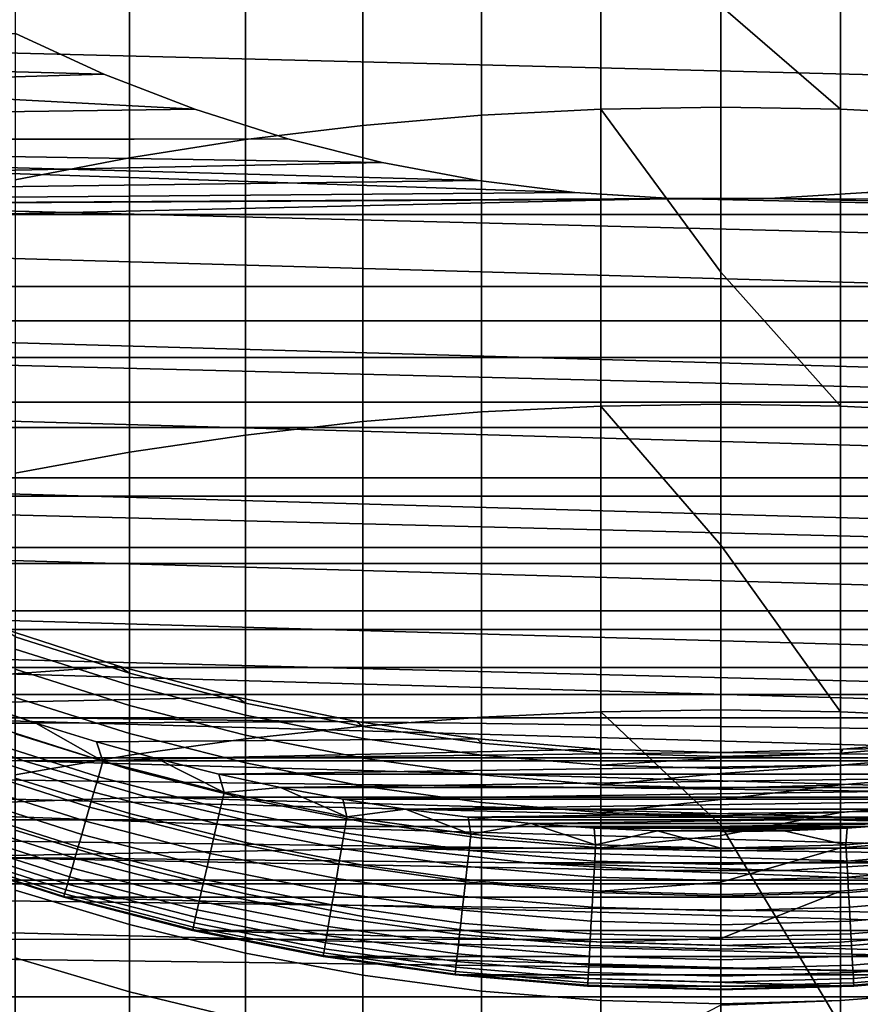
# Model space of a CAD drawing. Header units: metres. Extents: x -22 to 95, y -240 to 22.
# Tile 52 of 180: x -4.43 to 0.88, y -15.09 to -8.86. Entities that reach past the tile are written whole.
import ezdxf

# ---------------------------------------------------------------- set-up
doc = ezdxf.new("R2010")
doc.units = ezdxf.units.M
doc.layers.add('solid_10_151_013_XXX', color=7, linetype='CONTINUOUS')

msp = doc.modelspace()

# ---------------------------------------------------------------- linework, layer by layer
at = {"layer": 'solid_10_151_013_XXX'}
for points in [[(0.756951, -7.608793, 287.162903), (0, -7.595214, 287.17923), (0, -8.778342, 288.13736), (0.756951, -9.430664, 288.617554)], [(19.751564, -9.68892), (-20.217182, -8.675555), (-20.630594, -7.640606), (20.217182, -8.675555)], [(-2.261334, -9.533764, 288.483002), (-1.51152, -9.469378, 288.567017), (-1.51152, -7.649489, 287.113983), (-2.261334, -7.717173, 287.032593)], [(-1.51152, -9.469378, 288.567017), (-0.756951, -9.430664, 288.617554), (-0.756951, -7.608793, 287.162903), (-1.51152, -7.649489, 287.113983)], [(-0.756951, -9.430664, 288.617554), (0, -9.417747, 288.634399), (0, -8.778342, 288.13736), (-0.756951, -7.608793, 287.162903)], [(0.756951, -9.430664, 288.617554), (1.51152, -9.469378, 288.567017), (1.51152, -7.649489, 287.113983), (0.756951, -7.608793, 287.162903)], [(-3.004033, -9.623621, 288.365723), (-2.261334, -9.533764, 288.483002), (-2.261334, -7.717173, 287.032593), (-3.004033, -7.811633, 286.919006)], [(-3.737279, -9.738666, 288.215607), (-3.004033, -9.623621, 288.365723), (-3.004033, -7.811633, 286.919006), (-3.737279, -7.93257, 286.77356)], [(-4.458767, -9.878537, 288.033081), (-3.737279, -9.738666, 288.215607), (-3.737279, -7.93257, 286.77356), (-4.458767, -8.079606, 286.596771)], [(19.235554, -10.676782), (-19.751564, -9.68892), (-20.217182, -8.675555), (19.751564, -9.68892)], [(0.756951, -9.430664, 288.617554), (0, -8.778342, 288.13736), (0, -9.417747, 288.634399)], [(-4.457416, -8.951613, 135), (-18.337547, -9.164289, 135), (-18.095512, -9.633402, 135), (-3.897896, -9.209037, 135)], [(-11.031456, -9.020486, 136), (-4.457331, -8.951658, 136), (-3.897902, -9.209037, 136)], [(-3.897902, -9.209037, 136), (-4.457331, -8.951658, 136), (-4.457416, -8.951613, 135), (-3.897896, -9.209037, 135)], [(-11.031456, -9.020486, 136), (-3.897902, -9.209037, 136), (-3.323653, -9.431501, 136)], [(-10.498561, -9.635496, 136), (-11.031456, -9.020486, 136), (-3.323653, -9.431501, 136), (-2.736527, -9.618288, 136)], [(-3.323587, -9.431529, 135), (-3.897896, -9.209037, 135), (-18.095512, -9.633402, 135)], [(-3.323653, -9.431501, 136), (-3.897902, -9.209037, 136), (-3.897896, -9.209037, 135), (-3.323587, -9.431529, 135)], [(-2.736669, -9.618244, 135), (-3.323587, -9.431529, 135), (-18.095512, -9.633402, 135)], [(-2.736527, -9.618288, 136), (-3.323653, -9.431501, 136), (-3.323587, -9.431529, 135), (-2.736669, -9.618244, 135)], [(-1.51152, -11.345736, 289.946381), (-0.756951, -11.309068, 289.998383), (-0.756951, -9.430664, 288.617554), (-1.51152, -9.469378, 288.567017)], [(0, -10.461066, 289.415588), (0, -9.417747, 288.634399), (-0.756951, -9.430664, 288.617554)], [(-0.756951, -11.309068, 289.998383), (0, -11.296832, 290.015747), (0, -10.461066, 289.415588), (-0.756951, -9.430664, 288.617554)], [(0.756951, -9.430664, 288.617554), (0, -9.417747, 288.634399), (0, -10.461066, 289.415588), (0.756951, -11.309068, 289.998383)], [(0.756951, -11.309068, 289.998383), (1.51152, -11.345736, 289.946381), (1.51152, -9.469378, 288.567017), (0.756951, -9.430664, 288.617554)], [(-2.261334, -11.406722, 289.859863), (-1.51152, -11.345736, 289.946381), (-1.51152, -9.469378, 288.567017), (-2.261334, -9.533764, 288.483002)], [(-3.004033, -11.491834, 289.739105), (-2.261334, -11.406722, 289.859863), (-2.261334, -9.533764, 288.483002), (-3.004033, -9.623621, 288.365723)], [(-2.736669, -9.618244, 135), (-18.095512, -9.633402, 135), (-17.841446, -10.096171, 135), (-2.139368, -9.768475, 135)], [(-10.498561, -9.635496, 136), (-2.736527, -9.618288, 136), (-2.139528, -9.768437, 136)], [(-10.498561, -9.635496, 136), (-2.139528, -9.768437, 136), (-1.533905, -9.881657, 136)], [(-10.498561, -9.635496, 136), (-1.533905, -9.881657, 136), (-0.922595, -9.957351, 136)], [(-9.931424, -10.219055, 136), (-10.498561, -9.635496, 136), (-0.922595, -9.957351, 136), (-0.308113, -9.995252, 136)], [(-3.737279, -11.600803, 289.584503), (-3.004033, -11.491834, 289.739105), (-3.004033, -9.623621, 288.365723), (-3.737279, -9.738666, 288.215607)], [(-2.139528, -9.768437, 136), (-2.736527, -9.618288, 136), (-2.736669, -9.618244, 135), (-2.139368, -9.768475, 135)], [(0.922705, -9.957339, 135), (0.307959, -9.995257, 135), (17.841579, -10.095932, 135), (18.095642, -9.633159, 135)], [(18.670359, -11.636906), (-19.235554, -10.676782), (-19.751564, -9.68892), (19.235554, -10.676782)], [(-1.533947, -9.881649, 135), (-2.139368, -9.768475, 135), (-17.841446, -10.096171, 135)], [(-4.458767, -11.733288, 289.396545), (-3.737279, -11.600803, 289.584503), (-3.737279, -9.738666, 288.215607), (-4.458767, -9.878537, 288.033081)], [(-1.533905, -9.881657, 136), (-2.139528, -9.768437, 136), (-2.139368, -9.768475, 135), (-1.533947, -9.881649, 135)], [(-0.922705, -9.957339, 135), (-1.533947, -9.881649, 135), (-17.841446, -10.096171, 135)], [(-0.922595, -9.957351, 136), (-1.533905, -9.881657, 136), (-1.533947, -9.881649, 135), (-0.922705, -9.957339, 135)], [(-0.307959, -9.995257, 135), (-0.922705, -9.957339, 135), (-17.841446, -10.096171, 135)], [(-0.308113, -9.995252, 136), (-0.922595, -9.957351, 136), (-0.922705, -9.957339, 135), (-0.307959, -9.995257, 135)], [(0.922595, -9.957351, 136), (0.308113, -9.995252, 136), (0.307959, -9.995257, 135), (0.922705, -9.957339, 135)], [(9.931424, -10.219055, 136), (0.308113, -9.995252, 136), (0.922595, -9.957351, 136)], [(0.307959, -9.995257, 135), (-17.841446, -10.096171, 135), (17.841579, -10.095932, 135)], [(0.307959, -9.995257, 135), (-0.307959, -9.995257, 135), (-17.841446, -10.096171, 135)], [(9.331698, -10.769484, 136), (-9.931424, -10.219055, 136), (-0.308113, -9.995252, 136), (9.931424, -10.219055, 136)], [(0.308113, -9.995252, 136), (-0.308113, -9.995252, 136), (-0.307959, -9.995257, 135), (0.307959, -9.995257, 135)], [(9.931424, -10.219055, 136), (-0.308113, -9.995252, 136), (0.308113, -9.995252, 136)], [(-17.575558, -10.552238, 135), (17.575699, -10.552005, 135), (17.841579, -10.095932, 135), (-17.841446, -10.096171, 135)], [(-9.931424, -10.219055, 136), (9.331698, -10.769484, 136), (-9.331698, -10.769484, 136)], [(0.756951, -11.309068, 289.998383), (0, -10.461066, 289.415588), (0, -11.296832, 290.015747)], [(-17.298023, -11.001282, 135), (17.29817, -11.001054, 135), (17.575699, -10.552005, 135), (-17.575558, -10.552238, 135)], [(18.056828, -12.567835), (-18.670359, -11.636906), (-19.235554, -10.676782), (18.670359, -11.636906)], [(-9.331698, -10.769484, 136), (9.331698, -10.769484, 136), (8.701759, -11.284587, 136)], [(-9.331698, -10.769484, 136), (8.701759, -11.284587, 136), (-8.701759, -11.284587, 136)], [(-17.008991, -11.443085, 135), (17.009142, -11.442861, 135), (17.29817, -11.001054, 135), (-17.298023, -11.001282, 135)], [(-8.701759, -11.284587, 136), (8.701759, -11.284587, 136), (8.043358, -11.762934, 136)], [(-8.701759, -11.284587, 136), (8.043358, -11.762934, 136), (-8.043358, -11.762934, 136)], [(-1.51152, -13.275582, 291.249847), (-0.756951, -13.241016, 291.303284), (-0.756951, -11.309068, 289.998383), (-1.51152, -11.345736, 289.946381)], [(0, -12.188857, 290.632202), (0, -11.296832, 290.015747), (-0.756951, -11.309068, 289.998383)], [(-0.756951, -13.241016, 291.303284), (0, -13.229483, 291.321106), (0, -12.188857, 290.632202), (-0.756951, -11.309068, 289.998383)], [(0.756951, -11.309068, 289.998383), (0, -11.296832, 290.015747), (0, -12.188857, 290.632202), (0.756951, -13.241016, 291.303284)], [(0.756951, -13.241016, 291.303284), (1.51152, -13.275582, 291.249847), (1.51152, -11.345736, 289.946381), (0.756951, -11.309068, 289.998383)], [(-2.261334, -13.333072, 291.16095), (-1.51152, -13.275582, 291.249847), (-1.51152, -11.345736, 289.946381), (-2.261334, -11.406722, 289.859863)], [(-16.708727, -11.877218, 135), (16.708883, -11.876998, 135), (17.009142, -11.442861, 135), (-17.008991, -11.443085, 135)], [(-3.004033, -13.413302, 291.036896), (-2.261334, -13.333072, 291.16095), (-2.261334, -11.406722, 289.859863), (-3.004033, -11.491834, 289.739105)], [(-3.737279, -13.516024, 290.878082), (-3.004033, -13.413302, 291.036896), (-3.004033, -11.491834, 289.739105), (-3.737279, -11.600803, 289.584503)], [(17.396868, -13.466588), (-18.056828, -12.567835), (-18.670359, -11.636906), (18.056828, -12.567835)], [(-4.458767, -13.640911, 290.684998), (-3.737279, -13.516024, 290.878082), (-3.737279, -11.600803, 289.584503), (-4.458767, -11.733288, 289.396545)], [(-8.043358, -11.762934, 136), (8.043358, -11.762934, 136), (7.358618, -12.203005, 136)], [(-8.043358, -11.762934, 136), (7.358618, -12.203005, 136), (-7.358618, -12.203005, 136)], [(-16.397316, -12.303576, 135), (16.397478, -12.30336, 135), (16.708883, -11.876998, 135), (-16.708727, -11.877218, 135)], [(-7.358618, -12.203005, 136), (7.358618, -12.203005, 136), (6.650169, -12.603078, 136)], [(-7.358618, -12.203005, 136), (6.650169, -12.603078, 136), (-6.650169, -12.603078, 136)], [(0.756951, -13.241016, 291.303284), (0, -12.188857, 290.632202), (0, -13.229483, 291.321106)], [(-16.075113, -12.721658, 135), (16.075281, -12.721446, 135), (16.397478, -12.30336, 135), (-16.397316, -12.303576, 135)], [(16.692745, -14.330121), (-17.396868, -13.466588), (-18.056828, -12.567835), (17.396868, -13.466588)], [(-6.650169, -12.603078, 136), (6.650169, -12.603078, 136), (5.91964, -12.962264, 136)], [(-6.650169, -12.603078, 136), (5.91964, -12.962264, 136), (-5.91964, -12.962264, 136)], [(-15.742154, -13.131433, 135), (15.742327, -13.131226, 135), (16.075281, -12.721446, 135), (-16.075113, -12.721658, 135)], [(-4.536671, -12.714897, 137.199997), (-5.45177, -12.894888, 137.199997), (-5.081258, -13.045335, 137.199997), (-3.803413, -12.953148, 137.199997)], [(-3.80339, -12.953156, 242.199997), (-4.536667, -12.714899, 242.199997), (-4.536671, -12.714897, 137.199997), (-3.803413, -12.953148, 137.199997)], [(-3.737279, -12.997785, 243.475296), (-4.458767, -12.768008, 243.484451), (-4.536667, -12.714899, 242.199997), (-3.80339, -12.953156, 242.199997)], [(-3.737279, -13.074047, 244.749847), (-4.458767, -12.844818, 244.768158), (-4.458767, -12.768008, 243.484451), (-3.737279, -12.997785, 243.475296)], [(-3.737279, -13.201051, 246.02034), (-4.458767, -12.972734, 246.047775), (-4.458767, -12.844818, 244.768158), (-3.737279, -13.074047, 244.749847)], [(-5.91964, -12.962264, 136), (5.91964, -12.962264, 136), (5.169993, -13.27907, 136)], [(-5.91964, -12.962264, 136), (5.169993, -13.27907, 136), (-5.169993, -13.27907, 136)], [(-3.803413, -12.953148, 137.199997), (-5.081258, -13.045335, 137.199997), (-4.70643, -13.185198, 137.199997), (-3.057724, -13.149156, 137.199997)], [(-3.737279, -13.378594, 247.284775), (-4.458767, -13.151552, 247.321274), (-4.458767, -12.972734, 246.047775), (-3.737279, -13.201051, 246.02034)], [(-3.057706, -13.149161, 242.199997), (-3.80339, -12.953156, 242.199997), (-3.803413, -12.953148, 137.199997), (-3.057724, -13.149156, 137.199997)], [(-3.004033, -13.186777, 243.467773), (-3.737279, -12.997785, 243.475296), (-3.80339, -12.953156, 242.199997), (-3.057706, -13.149161, 242.199997)], [(-3.004033, -13.262589, 244.734787), (-3.737279, -13.074047, 244.749847), (-3.737279, -12.997785, 243.475296), (-3.004033, -13.186777, 243.467773)], [(-3.004033, -13.388844, 245.997787), (-3.737279, -13.201051, 246.02034), (-3.737279, -13.074047, 244.749847), (-3.004033, -13.262589, 244.734787)], [(-15.742154, -13.131433, 135), (15.399045, -13.532158, 135), (15.742327, -13.131226, 135)], [(-15.742154, -13.131433, 135), (-15.398867, -13.532361, 135), (15.399045, -13.532158, 135)], [(-3.057724, -13.149156, 137.199997), (-4.70643, -13.185198, 137.199997), (-4.327929, -13.31424, 137.199997), (-2.302048, -13.302276, 137.199997)], [(-4.658431, -13.313029, 137.194519), (-4.327929, -13.31424, 137.199997), (-4.70643, -13.185198, 137.199997)], [(-3.737279, -13.606395, 248.541122), (-4.458767, -13.380988, 248.586639), (-4.458767, -13.151552, 247.321274), (-3.737279, -13.378594, 247.284775)], [(-2.30205, -13.302277, 242.199997), (-3.057706, -13.149161, 242.199997), (-3.057724, -13.149156, 137.199997), (-2.302048, -13.302276, 137.199997)], [(-2.261334, -13.334393, 243.461884), (-3.004033, -13.186777, 243.467773), (-3.057706, -13.149161, 242.199997), (-2.30205, -13.302277, 242.199997)], [(-2.261334, -13.409853, 244.723022), (-3.004033, -13.262589, 244.734787), (-3.004033, -13.186777, 243.467773), (-2.261334, -13.334393, 243.461884)], [(-3.004033, -13.565338, 247.254745), (-3.737279, -13.378594, 247.284775), (-3.737279, -13.201051, 246.02034), (-3.004033, -13.388844, 245.997787)], [(-1.51152, -15.25585, 292.475342), (-0.756951, -15.223441, 292.530121), (-0.756951, -13.241016, 291.303284), (-1.51152, -13.275582, 291.249847)], [(0, -13.95946, 291.785645), (0, -13.229483, 291.321106), (-0.756951, -13.241016, 291.303284)], [(-0.756951, -15.223441, 292.530121), (0, -15.212627, 292.548401), (0, -13.95946, 291.785645), (-0.756951, -13.241016, 291.303284)], [(0.756951, -13.241016, 291.303284), (0, -13.229483, 291.321106), (0, -13.95946, 291.785645), (0.756951, -15.223441, 292.530121)], [(0.756951, -15.223441, 292.530121), (1.51152, -15.25585, 292.475342), (1.51152, -13.275582, 291.249847), (0.756951, -13.241016, 291.303284)], [(-5.169993, -13.27907, 135.199997), (-4.403647, -13.552499, 135.199997), (-6.50832, -13.514494, 135.199997)], [(-5.169993, -13.27907, 136), (-4.403647, -13.552499, 136), (-4.403647, -13.552499, 135.199997), (-5.169993, -13.27907, 135.199997)], [(-5.169993, -13.27907, 136), (5.169993, -13.27907, 136), (4.403647, -13.552499, 136)], [(-5.169993, -13.27907, 136), (4.403647, -13.552499, 136), (-4.403647, -13.552499, 136)], [(-3.904634, -13.553286, 137.194519), (-4.658431, -13.313029, 137.194519), (-4.69261, -13.410707, 137.178131), (-3.933283, -13.652727, 137.178131)], [(-3.904634, -13.553286, 137.194519), (-4.327929, -13.31424, 137.199997), (-4.658431, -13.313029, 137.194519)], [(-2.302048, -13.302276, 137.199997), (-4.327929, -13.31424, 137.199997), (-3.945728, -13.432466, 137.199997), (-1.538864, -13.412004, 137.199997)], [(-3.904634, -13.553286, 137.194519), (-3.945728, -13.432466, 137.199997), (-4.327929, -13.31424, 137.199997)], [(-2.261334, -13.535521, 245.980164), (-3.004033, -13.388844, 245.997787), (-3.004033, -13.262589, 244.734787), (-2.261334, -13.409853, 244.723022)], [(-1.538884, -13.412004, 242.199997), (-2.30205, -13.302277, 242.199997), (-2.302048, -13.302276, 137.199997), (-1.538864, -13.412004, 137.199997)], [(-1.51152, -13.440165, 243.457672), (-2.261334, -13.334393, 243.461884), (-2.30205, -13.302277, 242.199997), (-1.538884, -13.412004, 242.199997)], [(-2.261334, -15.30975, 292.384247), (-1.51152, -15.25585, 292.475342), (-1.51152, -13.275582, 291.249847), (-2.261334, -13.333072, 291.16095)], [(-3.737279, -13.88409, 249.787384), (-4.458767, -13.660677, 249.841858), (-4.458767, -13.380988, 248.586639), (-3.737279, -13.606395, 248.541122)], [(-3.004033, -13.791794, 248.503662), (-3.737279, -13.606395, 248.541122), (-3.737279, -13.378594, 247.284775), (-3.004033, -13.565338, 247.254745)], [(-3.004033, -15.384973, 292.257111), (-2.261334, -15.30975, 292.384247), (-2.261334, -13.333072, 291.16095), (-3.004033, -13.413302, 291.036896)], [(-1.51152, -13.515373, 244.7146), (-2.261334, -13.409853, 244.723022), (-2.261334, -13.334393, 243.461884), (-1.51152, -13.440165, 243.457672)], [(-3.933283, -13.652727, 137.178131), (-4.69261, -13.410707, 137.178131), (-4.726035, -13.50623, 137.150986), (-3.961299, -13.749973, 137.150986)], [(-1.538864, -13.412004, 137.199997), (-3.945728, -13.432466, 137.199997), (-3.560469, -13.539683, 137.199997), (-0.770674, -13.477983, 137.199997)], [(-3.904634, -13.553286, 137.194519), (-3.560469, -13.539683, 137.199997), (-3.945728, -13.432466, 137.199997)], [(-3.737279, -15.481282, 292.094299), (-3.004033, -15.384973, 292.257111), (-3.004033, -13.413302, 291.036896), (-3.737279, -13.516024, 290.878082)], [(-2.261334, -13.711197, 247.231293), (-3.004033, -13.565338, 247.254745), (-3.004033, -13.388844, 245.997787), (-2.261334, -13.535521, 245.980164)], [(-1.51152, -13.640621, 245.967529), (-2.261334, -13.535521, 245.980164), (-2.261334, -13.409853, 244.723022), (-1.51152, -13.515373, 244.7146)], [(-0.770699, -13.477983, 242.199997), (-1.538884, -13.412004, 242.199997), (-1.538864, -13.412004, 137.199997), (-0.770674, -13.477983, 137.199997)], [(-0.756951, -13.503761, 243.455139), (-1.51152, -13.440165, 243.457672), (-1.538884, -13.412004, 242.199997), (-0.770699, -13.477983, 242.199997)], [(-0.756951, -13.578818, 244.709534), (-1.51152, -13.515373, 244.7146), (-1.51152, -13.440165, 243.457672), (-0.756951, -13.503761, 243.455139)], [(0.770674, -13.477983, 137.199997), (0, -13.5, 137.199997), (3.560475, -13.539682, 137.199997), (3.945734, -13.432465, 137.199997)], [(0.756951, -13.503761, 243.455139), (0.770699, -13.477983, 242.199997), (1.538884, -13.412004, 242.199997), (1.51152, -13.440165, 243.457672)], [(1.51152, -13.515373, 244.7146), (0.756951, -13.578818, 244.709534), (0.756951, -13.503761, 243.455139), (1.51152, -13.440165, 243.457672)], [(1.538864, -13.412004, 137.199997), (0.770674, -13.477983, 137.199997), (3.945734, -13.432465, 137.199997)], [(1.538884, -13.412004, 242.199997), (0.770699, -13.477983, 242.199997), (0.770674, -13.477983, 137.199997), (1.538864, -13.412004, 137.199997)], [(16.692745, -14.330121), (-16.692745, -14.330121), (-17.396868, -13.466588)], [(-3.961299, -13.749973, 137.150986), (-4.726035, -13.50623, 137.150986), (-4.758338, -13.59855, 137.113419), (-3.988376, -13.843959, 137.113419)], [(0, -13.5, 137.199997), (-0.770674, -13.477983, 137.199997), (-3.560469, -13.539683, 137.199997)], [(0, -13.5, 137.199997), (-3.560469, -13.539683, 137.199997), (-3.172149, -13.635885, 137.199997), (3.560475, -13.539682, 137.199997)], [(0, -13.5, 242.199997), (-0.770699, -13.477983, 242.199997), (-0.770674, -13.477983, 137.199997), (0, -13.5, 137.199997)], [(0, -13.524982, 243.454285), (-0.756951, -13.503761, 243.455139), (-0.770699, -13.477983, 242.199997), (0, -13.5, 242.199997)], [(0, -13.532868, 243.638626), (-0.756951, -13.578818, 244.709534), (-0.756951, -13.503761, 243.455139), (0, -13.524982, 243.454285)], [(0.770699, -13.477983, 242.199997), (0, -13.5, 242.199997), (0, -13.5, 137.199997), (0.770674, -13.477983, 137.199997)], [(0.756951, -13.503761, 243.455139), (0, -13.524982, 243.454285), (0, -13.5, 242.199997), (0.770699, -13.477983, 242.199997)], [(0.756951, -13.503761, 243.455139), (0, -13.532868, 243.638626), (0, -13.524982, 243.454285)], [(0.756951, -13.578818, 244.709534), (0, -13.599989, 244.70784), (0, -13.532868, 243.638626), (0.756951, -13.503761, 243.455139)], [(-15.398867, -13.532361, 135), (15.045427, -13.924261, 135), (15.399045, -13.532158, 135)], [(-15.398867, -13.532361, 135), (-15.045244, -13.924459, 135), (15.045427, -13.924261, 135)], [(-4.403647, -13.552499, 135.199997), (-3.622507, -13.781872, 135.199997), (-5.740169, -13.858231, 135.199997), (-6.50832, -13.514494, 135.199997)], [(-4.458767, -15.598373, 291.896393), (-3.737279, -15.481282, 292.094299), (-3.737279, -13.516024, 290.878082), (-4.458767, -13.640911, 290.684998)], [(-4.403647, -13.552499, 136), (-3.622507, -13.781872, 136), (-3.622507, -13.781872, 135.199997), (-4.403647, -13.552499, 135.199997)], [(-4.403647, -13.552499, 136), (4.403647, -13.552499, 136), (3.622507, -13.781872, 136)], [(-4.403647, -13.552499, 136), (3.622507, -13.781872, 136), (-3.622507, -13.781872, 136)], [(-3.138553, -13.750898, 137.194519), (-3.904634, -13.553286, 137.194519), (-3.933283, -13.652727, 137.178131), (-3.161581, -13.851789, 137.178131)], [(-3.138553, -13.750898, 137.194519), (-3.560469, -13.539683, 137.199997), (-3.904634, -13.553286, 137.194519)], [(-3.138553, -13.750898, 137.194519), (-3.172149, -13.635885, 137.199997), (-3.560469, -13.539683, 137.199997)], [(-3.172149, -13.635885, 137.199997), (3.172154, -13.635884, 137.199997), (3.560475, -13.539682, 137.199997)], [(-2.261334, -13.936601, 248.474411), (-3.004033, -13.791794, 248.503662), (-3.004033, -13.565338, 247.254745), (-2.261334, -13.711197, 247.231293)], [(-1.51152, -13.81571, 247.214478), (-2.261334, -13.711197, 247.231293), (-2.261334, -13.535521, 245.980164), (-1.51152, -13.640621, 245.967529)], [(-0.756951, -13.703814, 245.959946), (-1.51152, -13.640621, 245.967529), (-1.51152, -13.515373, 244.7146), (-0.756951, -13.578818, 244.709534)], [(0, -13.532868, 243.638626), (0, -13.599989, 244.70784), (-0.756951, -13.578818, 244.709534)], [(1.51152, -13.640621, 245.967529), (0.756951, -13.703814, 245.959946), (0.756951, -13.578818, 244.709534), (1.51152, -13.515373, 244.7146)], [(-3.988376, -13.843959, 137.113419), (-4.758338, -13.59855, 137.113419), (-4.789166, -13.68665, 137.065811), (-4.014215, -13.93365, 137.065811)], [(-3.004033, -14.067849, 249.742569), (-3.737279, -13.88409, 249.787384), (-3.737279, -13.606395, 248.541122), (-3.004033, -13.791794, 248.503662)], [(0, -13.631406, 245.074249), (-0.756951, -13.703814, 245.959946), (-0.756951, -13.578818, 244.709534), (0, -13.599989, 244.70784)], [(0, -13.631406, 245.074249), (0, -13.7249, 245.957413), (-0.756951, -13.703814, 245.959946)], [(0.756951, -13.578818, 244.709534), (0, -13.631406, 245.074249), (0, -13.599989, 244.70784)], [(0.756951, -13.703814, 245.959946), (0, -13.7249, 245.957413), (0, -13.631406, 245.074249), (0.756951, -13.578818, 244.709534)], [(-4.014215, -13.93365, 137.065811), (-4.789166, -13.68665, 137.065811), (-4.81818, -13.769567, 137.008713), (-4.038534, -14.018063, 137.008713)], [(-3.737279, -14.211239, 251.021591), (-4.458767, -13.990175, 251.08493), (-4.458767, -13.660677, 249.841858), (-3.737279, -13.88409, 249.787384)], [(-3.161581, -13.851789, 137.178131), (-3.933283, -13.652727, 137.178131), (-3.961299, -13.749973, 137.150986), (-3.1841, -13.950455, 137.150986)], [(-3.172149, -13.635885, 137.199997), (-2.781386, -13.720928, 137.199997), (3.172154, -13.635884, 137.199997)], [(-3.138553, -13.750898, 137.194519), (-2.781386, -13.720928, 137.199997), (-3.172149, -13.635885, 137.199997)], [(-2.781386, -13.720928, 137.199997), (2.781391, -13.720927, 137.199997), (3.172154, -13.635884, 137.199997)], [(-0.756951, -13.87855, 247.204376), (-1.51152, -13.81571, 247.214478), (-1.51152, -13.640621, 245.967529), (-0.756951, -13.703814, 245.959946)], [(1.51152, -13.81571, 247.214478), (0.756951, -13.87855, 247.204376), (0.756951, -13.703814, 245.959946), (1.51152, -13.640621, 245.967529)], [(-3.1841, -13.950455, 137.150986), (-3.961299, -13.749973, 137.150986), (-3.988376, -13.843959, 137.113419), (-3.205864, -14.04581, 137.113419)], [(-2.362596, -13.905246, 137.194519), (-3.138553, -13.750898, 137.194519), (-3.161581, -13.851789, 137.178131), (-2.379931, -14.007269, 137.178131)], [(-2.362596, -13.905246, 137.194519), (-2.781386, -13.720928, 137.199997), (-3.138553, -13.750898, 137.194519)], [(-2.781386, -13.720928, 137.199997), (-2.388215, -13.794793, 137.199997), (2.781391, -13.720927, 137.199997)], [(-2.362596, -13.905246, 137.194519), (-2.388215, -13.794793, 137.199997), (-2.781386, -13.720928, 137.199997)], [(-2.388215, -13.794793, 137.199997), (2.388221, -13.794792, 137.199997), (2.781391, -13.720927, 137.199997)], [(-1.51152, -14.040361, 248.453461), (-2.261334, -13.936601, 248.474411), (-2.261334, -13.711197, 247.231293), (-1.51152, -13.81571, 247.214478)], [(0, -13.795406, 246.503876), (-0.756951, -13.87855, 247.204376), (-0.756951, -13.703814, 245.959946), (0, -13.7249, 245.957413)], [(0.756951, -13.703814, 245.959946), (0, -13.795406, 246.503876), (0, -13.7249, 245.957413)], [(0.756951, -13.87855, 247.204376), (0, -13.899519, 247.201004), (0, -13.795406, 246.503876), (0.756951, -13.703814, 245.959946)], [(-3.622507, -13.781872, 135.199997), (-2.830108, -13.966135, 135.199997), (-5.740169, -13.858231, 135.199997)], [(-4.038534, -14.018063, 137.008713), (-4.81818, -13.769567, 137.008713), (-4.845061, -13.846389, 136.942719), (-4.061066, -14.096271, 136.942719)], [(-3.622507, -13.781872, 136), (-2.830108, -13.966135, 136), (-2.830108, -13.966135, 135.199997), (-3.622507, -13.781872, 135.199997)], [(-3.622507, -13.781872, 136), (3.622507, -13.781872, 136), (2.830108, -13.966135, 136)], [(-3.622507, -13.781872, 136), (2.830108, -13.966135, 136), (-2.830108, -13.966135, 136)], [(-2.261334, -14.211375, 249.707581), (-3.004033, -14.067849, 249.742569), (-3.004033, -13.791794, 248.503662), (-2.261334, -13.936601, 248.474411)], [(-2.388215, -13.794793, 137.199997), (-1.993218, -13.857383, 137.199997), (2.388221, -13.794792, 137.199997)], [(-2.362596, -13.905246, 137.194519), (-1.993218, -13.857383, 137.199997), (-2.388215, -13.794793, 137.199997)], [(-1.993218, -13.857383, 137.199997), (1.993224, -13.857383, 137.199997), (2.388221, -13.794792, 137.199997)], [(-0.756951, -14.102749, 248.440857), (-1.51152, -14.040361, 248.453461), (-1.51152, -13.81571, 247.214478), (-0.756951, -13.87855, 247.204376)], [(0, -13.795406, 246.503876), (0, -13.899519, 247.201004), (-0.756951, -13.87855, 247.204376)], [(1.51152, -14.040361, 248.453461), (0.756951, -14.102749, 248.440857), (0.756951, -13.87855, 247.204376), (1.51152, -13.81571, 247.214478)], [(-2.830108, -13.966135, 135.199997), (-2.027996, -14.104954, 135.199997), (-4.954398, -14.158171, 135.199997), (-5.740169, -13.858231, 135.199997)], [(-4.061066, -14.096271, 136.942719), (-4.845061, -13.846389, 136.942719), (-4.869514, -13.916271, 136.868591), (-4.081562, -14.167415, 136.868591)], [(-3.205864, -14.04581, 137.113419), (-3.988376, -13.843959, 137.113419), (-4.014215, -13.93365, 137.065811), (-3.226634, -14.136808, 137.065811)], [(-3.004033, -14.393065, 250.969482), (-3.737279, -14.211239, 251.021591), (-3.737279, -13.88409, 249.787384), (-3.004033, -14.067849, 249.742569)], [(-2.379931, -14.007269, 137.178131), (-3.161581, -13.851789, 137.178131), (-3.1841, -13.950455, 137.150986), (-2.396883, -14.107041, 137.150986)], [(-1.579206, -14.015842, 137.194519), (-1.993218, -13.857383, 137.199997), (-2.362596, -13.905246, 137.194519)], [(-1.993218, -13.857383, 137.199997), (-1.596486, -13.90867, 137.199997), (1.993224, -13.857383, 137.199997)], [(-1.579206, -14.015842, 137.194519), (-1.596486, -13.90867, 137.199997), (-1.993218, -13.857383, 137.199997)], [(-1.596486, -13.90867, 137.199997), (1.596491, -13.90867, 137.199997), (1.993224, -13.857383, 137.199997)], [(0, -14.024528, 247.924515), (-0.756951, -14.102749, 248.440857), (-0.756951, -13.87855, 247.204376), (0, -13.899519, 247.201004)], [(0.756951, -13.87855, 247.204376), (0, -14.024528, 247.924515), (0, -13.899519, 247.201004)], [(0.756951, -14.102749, 248.440857), (0, -14.123567, 248.436646), (0, -14.024528, 247.924515), (0.756951, -13.87855, 247.204376)], [(-15.045244, -13.924459, 135), (14.681967, -14.306983, 135), (15.045427, -13.924261, 135)], [(-15.045244, -13.924459, 135), (-14.681778, -14.307177, 135), (14.681967, -14.306983, 135)], [(-4.081562, -14.167415, 136.868591), (-4.869514, -13.916271, 136.868591), (-4.891271, -13.978449, 136.787109), (-4.099798, -14.230714, 136.787109)], [(-3.226634, -14.136808, 137.065811), (-4.014215, -13.93365, 137.065811), (-4.038534, -14.018063, 137.008713), (-3.246182, -14.222452, 137.008713)], [(-1.579206, -14.015842, 137.194519), (-2.362596, -13.905246, 137.194519), (-2.379931, -14.007269, 137.178131), (-1.590793, -14.118677, 137.178131)], [(-1.51152, -14.314219, 249.682495), (-2.261334, -14.211375, 249.707581), (-2.261334, -13.936601, 248.474411), (-1.51152, -14.040361, 248.453461)], [(-1.596486, -13.90867, 137.199997), (-1.198541, -13.948602, 137.199997), (1.596491, -13.90867, 137.199997)], [(-1.579206, -14.015842, 137.194519), (-1.198541, -13.948602, 137.199997), (-1.596486, -13.90867, 137.199997)], [(-1.198541, -13.948602, 137.199997), (1.198546, -13.948602, 137.199997), (1.596491, -13.90867, 137.199997)], [(-4.099798, -14.230714, 136.787109), (-4.891271, -13.978449, 136.787109), (-4.910092, -14.032238, 136.699188), (-4.115574, -14.285474, 136.699188)], [(-3.737279, -14.587322, 252.241776), (-4.458767, -14.368958, 252.313873), (-4.458767, -13.990175, 251.08493), (-3.737279, -14.211239, 251.021591)], [(-2.396883, -14.107041, 137.150986), (-3.1841, -13.950455, 137.150986), (-3.205864, -14.04581, 137.113419), (-2.413266, -14.203467, 137.113419)], [(-2.830108, -13.966135, 136), (-2.027996, -14.104954, 136), (-2.027996, -14.104954, 135.199997), (-2.830108, -13.966135, 135.199997)], [(-2.830108, -13.966135, 136), (2.830108, -13.966135, 136), (2.027996, -14.104954, 136)], [(-2.830108, -13.966135, 136), (2.027996, -14.104954, 136), (-2.027996, -14.104954, 136)], [(-1.590793, -14.118677, 137.178131), (-2.379931, -14.007269, 137.178131), (-2.396883, -14.107041, 137.150986), (-1.602124, -14.219243, 137.150986)], [(-0.790847, -14.082339, 137.194519), (-1.198541, -13.948602, 137.199997), (-1.579206, -14.015842, 137.194519)], [(-1.198541, -13.948602, 137.199997), (-0.799547, -13.977146, 137.199997), (1.198546, -13.948602, 137.199997)], [(-0.790847, -14.082339, 137.194519), (-0.799547, -13.977146, 137.199997), (-1.198541, -13.948602, 137.199997)], [(-0.799547, -13.977146, 137.199997), (0.799552, -13.977146, 137.199997), (1.198546, -13.948602, 137.199997)], [(-0.799547, -13.977146, 137.199997), (-0.399948, -13.994286, 137.199997), (0.799552, -13.977146, 137.199997)], [(-0.790847, -14.082339, 137.194519), (-0.399948, -13.994286, 137.199997), (-0.799547, -13.977146, 137.199997)], [(0, -14.104528, 137.194519), (-0.399948, -13.994286, 137.199997), (-0.790847, -14.082339, 137.194519)], [(-0.399948, -13.994286, 137.199997), (0.399954, -13.994286, 137.199997), (0.799552, -13.977146, 137.199997)], [(0, -14.104528, 137.194519), (0.000003, -13.999996, 137.199997), (0.399954, -13.994286, 137.199997), (-0.399948, -13.994286, 137.199997)], [(0.756951, -15.223441, 292.530121), (0, -13.95946, 291.785645), (0, -15.212627, 292.548401)], [(0, -14.104528, 137.194519), (0.790847, -14.082339, 137.194519), (0.399954, -13.994286, 137.199997), (0.000003, -13.999996, 137.199997)], [(0.790847, -14.082339, 137.194519), (0.799552, -13.977146, 137.199997), (0.399954, -13.994286, 137.199997)], [(0.790847, -14.082339, 137.194519), (1.579206, -14.015842, 137.194519), (1.198546, -13.948602, 137.199997), (0.799552, -13.977146, 137.199997)], [(-4.115574, -14.285474, 136.699188), (-4.910092, -14.032238, 136.699188), (-4.925772, -14.077048, 136.605774), (-4.128717, -14.331093, 136.605774)], [(-3.246182, -14.222452, 137.008713), (-4.038534, -14.018063, 137.008713), (-4.061066, -14.096271, 136.942719), (-3.264292, -14.3018, 136.942719)], [(-2.413266, -14.203467, 137.113419), (-3.205864, -14.04581, 137.113419), (-3.226634, -14.136808, 137.065811), (-2.428901, -14.295487, 137.065811)], [(-2.261334, -14.535084, 250.928802), (-3.004033, -14.393065, 250.969482), (-3.004033, -14.067849, 249.742569), (-2.261334, -14.211375, 249.707581)], [(-0.790847, -14.082339, 137.194519), (-1.579206, -14.015842, 137.194519), (-1.590793, -14.118677, 137.178131), (-0.79665, -14.185662, 137.178131)], [(-0.756951, -14.376054, 249.667419), (-1.51152, -14.314219, 249.682495), (-1.51152, -14.040361, 248.453461), (-0.756951, -14.102749, 248.440857)], [(0, -14.024528, 247.924515), (0, -14.123567, 248.436646), (-0.756951, -14.102749, 248.440857)], [(1.51152, -14.314219, 249.682495), (0.756951, -14.376054, 249.667419), (0.756951, -14.102749, 248.440857), (1.51152, -14.040361, 248.453461)], [(1.579206, -14.015842, 137.194519), (0.790847, -14.082339, 137.194519), (0.79665, -14.185662, 137.178131), (1.590793, -14.118677, 137.178131)], [(-2.027996, -14.104954, 135.199997), (-1.219336, -14.197737, 135.199997), (-4.954398, -14.158171, 135.199997)], [(-4.139082, -14.36707, 136.507919), (-4.938138, -14.112389, 136.507919), (-4.947054, -14.13787, 136.406677), (-4.146555, -14.393012, 136.406677)], [(-4.128717, -14.331093, 136.605774), (-4.925772, -14.077048, 136.605774), (-4.938138, -14.112389, 136.507919), (-4.139082, -14.36707, 136.507919)], [(-3.264292, -14.3018, 136.942719), (-4.061066, -14.096271, 136.942719), (-4.081562, -14.167415, 136.868591), (-3.280767, -14.373981, 136.868591)], [(-1.602124, -14.219243, 137.150986), (-2.396883, -14.107041, 137.150986), (-2.413266, -14.203467, 137.113419), (-1.613075, -14.316435, 137.113419)], [(-2.027996, -14.104954, 136), (-1.219336, -14.197737, 136), (-1.219336, -14.197737, 135.199997), (-2.027996, -14.104954, 135.199997)], [(-2.027996, -14.104954, 136), (2.027996, -14.104954, 136), (1.219336, -14.197737, 136)], [(-2.027996, -14.104954, 136), (1.219336, -14.197737, 136), (-1.219336, -14.197737, 136)], [(-0.79665, -14.185662, 137.178131), (-1.590793, -14.118677, 137.178131), (-1.602124, -14.219243, 137.150986), (-0.802324, -14.286705, 137.150986)], [(0, -14.104528, 137.194519), (-0.790847, -14.082339, 137.194519), (-0.79665, -14.185662, 137.178131), (0, -14.208014, 137.178131)], [(0, -14.318292, 249.333221), (-0.756951, -14.376054, 249.667419), (-0.756951, -14.102749, 248.440857), (0, -14.123567, 248.436646)], [(0.790847, -14.082339, 137.194519), (0, -14.104528, 137.194519), (0, -14.208014, 137.178131), (0.79665, -14.185662, 137.178131)], [(0.756951, -14.102749, 248.440857), (0, -14.318292, 249.333221), (0, -14.123567, 248.436646)], [(0.756951, -14.376054, 249.667419), (0, -14.396687, 249.662384), (0, -14.318292, 249.333221), (0.756951, -14.102749, 248.440857)], [(1.590793, -14.118677, 137.178131), (0.79665, -14.185662, 137.178131), (0.802324, -14.286705, 137.150986), (1.602124, -14.219243, 137.150986)], [(-0.407098, -14.244184, 135.199997), (4.152499, -14.413769, 135.199997), (-4.152499, -14.413769, 135.199997), (-4.954398, -14.158171, 135.199997)], [(-4.152532, -14.41376, 136.199997), (-4.954185, -14.15825, 136.199997), (-4.954398, -14.158171, 135.199997), (-4.152499, -14.413769, 135.199997)], [(-1.219336, -14.197737, 135.199997), (-0.407098, -14.244184, 135.199997), (-4.954398, -14.158171, 135.199997)], [(-4.151055, -14.408631, 136.303177), (-4.952423, -14.153213, 136.303177), (-4.954185, -14.15825, 136.199997), (-4.152532, -14.41376, 136.199997)], [(-4.146555, -14.393012, 136.406677), (-4.947054, -14.13787, 136.406677), (-4.952423, -14.153213, 136.303177), (-4.151055, -14.408631, 136.303177)], [(-3.280767, -14.373981, 136.868591), (-4.081562, -14.167415, 136.868591), (-4.099798, -14.230714, 136.787109), (-3.295426, -14.438204, 136.787109)], [(-2.428901, -14.295487, 137.065811), (-3.226634, -14.136808, 137.065811), (-3.246182, -14.222452, 137.008713), (-2.443616, -14.382092, 137.008713)], [(0, -14.208014, 137.178131), (-0.79665, -14.185662, 137.178131), (-0.802324, -14.286705, 137.150986), (0, -14.309216, 137.150986)], [(0.79665, -14.185662, 137.178131), (0, -14.208014, 137.178131), (0, -14.309216, 137.150986), (0.802324, -14.286705, 137.150986)], [(-3.295426, -14.438204, 136.787109), (-4.099798, -14.230714, 136.787109), (-4.115574, -14.285474, 136.699188), (-3.308107, -14.493762, 136.699188)], [(-3.004033, -14.766928, 252.182465), (-3.737279, -14.587322, 252.241776), (-3.737279, -14.211239, 251.021591), (-3.004033, -14.393065, 250.969482)], [(-2.443616, -14.382092, 137.008713), (-3.246182, -14.222452, 137.008713), (-3.264292, -14.3018, 136.942719), (-2.457249, -14.462331, 136.942719)], [(-1.613075, -14.316435, 137.113419), (-2.413266, -14.203467, 137.113419), (-2.428901, -14.295487, 137.065811), (-1.623526, -14.409187, 137.065811)], [(-1.51152, -14.636845, 250.899643), (-2.261334, -14.535084, 250.928802), (-2.261334, -14.211375, 249.707581), (-1.51152, -14.314219, 249.682495)], [(-0.802324, -14.286705, 137.150986), (-1.602124, -14.219243, 137.150986), (-1.613075, -14.316435, 137.113419), (-0.807808, -14.384358, 137.113419)], [(-1.219336, -14.197737, 136), (-0.407098, -14.244184, 136), (-0.407098, -14.244184, 135.199997), (-1.219336, -14.197737, 135.199997)], [(-1.219336, -14.197737, 136), (1.219336, -14.197737, 136), (0.407098, -14.244184, 136)], [(-1.219336, -14.197737, 136), (0.407098, -14.244184, 136), (-0.407098, -14.244184, 136)], [(-0.407098, -14.244184, 135.199997), (0.407098, -14.244184, 135.199997), (4.152499, -14.413769, 135.199997)], [(-0.407098, -14.244184, 136), (0.407098, -14.244184, 136), (0.407098, -14.244184, 135.199997), (-0.407098, -14.244184, 135.199997)], [(0.407098, -14.244184, 135.199997), (1.219336, -14.197737, 135.199997), (4.152499, -14.413769, 135.199997)], [(0.407098, -14.244184, 136), (1.219336, -14.197737, 136), (1.219336, -14.197737, 135.199997), (0.407098, -14.244184, 135.199997)], [(1.602124, -14.219243, 137.150986), (0.802324, -14.286705, 137.150986), (0.807808, -14.384358, 137.113419), (1.613075, -14.316435, 137.113419)], [(-14.681778, -14.307177, 135), (14.308629, -14.680363, 135), (14.681967, -14.306983, 135)], [(-14.681778, -14.307177, 135), (-14.308435, -14.680551, 135), (14.308629, -14.680363, 135)], [(-3.308107, -14.493762, 136.699188), (-4.115574, -14.285474, 136.699188), (-4.128717, -14.331093, 136.605774), (-3.318671, -14.540047, 136.605774)], [(-2.457249, -14.462331, 136.942719), (-3.264292, -14.3018, 136.942719), (-3.280767, -14.373981, 136.868591), (-2.469651, -14.535322, 136.868591)], [(-1.623526, -14.409187, 137.065811), (-2.428901, -14.295487, 137.065811), (-2.443616, -14.382092, 137.008713), (-1.633361, -14.496481, 137.008713)], [(-0.807808, -14.384358, 137.113419), (-1.613075, -14.316435, 137.113419), (-1.623526, -14.409187, 137.065811), (-0.813042, -14.477551, 137.065811)], [(-0.756951, -14.69803, 250.882111), (-1.51152, -14.636845, 250.899643), (-1.51152, -14.314219, 249.682495), (-0.756951, -14.376054, 249.667419)], [(0, -14.309216, 137.150986), (-0.802324, -14.286705, 137.150986), (-0.807808, -14.384358, 137.113419), (0, -14.407023, 137.113419)], [(0, -14.318292, 249.333221), (0, -14.396687, 249.662384), (-0.756951, -14.376054, 249.667419)], [(0.802324, -14.286705, 137.150986), (0, -14.309216, 137.150986), (0, -14.407023, 137.113419), (0.807808, -14.384358, 137.113419)], [(1.51152, -14.636845, 250.899643), (0.756951, -14.69803, 250.882111), (0.756951, -14.376054, 249.667419), (1.51152, -14.314219, 249.682495)], [(1.613075, -14.316435, 137.113419), (0.807808, -14.384358, 137.113419), (0.813042, -14.477551, 137.065811), (1.623526, -14.409187, 137.065811)], [(15.945707, -15.156978), (-15.945707, -15.156978), (-16.692745, -14.330121)], [(16.692745, -14.330121), (15.945707, -15.156978), (-16.692745, -14.330121)], [(-3.737279, -15.011741, 253.445999), (-4.458767, -14.796424, 253.526749), (-4.458767, -14.368958, 252.313873), (-3.737279, -14.587322, 252.241776)], [(-3.327002, -14.576549, 136.507919), (-4.139082, -14.36707, 136.507919), (-4.146555, -14.393012, 136.406677), (-3.333009, -14.602868, 136.406677)], [(-3.318671, -14.540047, 136.605774), (-4.128717, -14.331093, 136.605774), (-4.139082, -14.36707, 136.507919), (-3.327002, -14.576549, 136.507919)], [(-2.469651, -14.535322, 136.868591), (-3.280767, -14.373981, 136.868591), (-3.295426, -14.438204, 136.787109), (-2.480685, -14.600266, 136.787109)], [(-1.633361, -14.496481, 137.008713), (-2.443616, -14.382092, 137.008713), (-2.457249, -14.462331, 136.942719), (-1.642474, -14.577358, 136.942719)], [(0, -14.676085, 250.72702), (-0.756951, -14.69803, 250.882111), (-0.756951, -14.376054, 249.667419), (0, -14.396687, 249.662384)], [(0.756951, -14.376054, 249.667419), (0, -14.676085, 250.72702), (0, -14.396687, 249.662384)], [(0.756951, -14.69803, 250.882111), (0, -14.718447, 250.876266), (0, -14.676085, 250.72702), (0.756951, -14.376054, 249.667419)], [(-3.336627, -14.618715, 136.303177), (-4.151055, -14.408631, 136.303177), (-4.152532, -14.41376, 136.199997), (-3.337813, -14.623919, 136.199997)], [(-4.152532, -14.41376, 136.199997), (-4.152499, -14.413769, 135.199997), (-3.337786, -14.623925, 135.199997), (-3.337813, -14.623919, 136.199997)], [(-4.152499, -14.413769, 135.199997), (4.152499, -14.413769, 135.199997), (3.337786, -14.623925, 135.199997)], [(-4.152499, -14.413769, 135.199997), (3.337786, -14.623925, 135.199997), (-3.337786, -14.623925, 135.199997)], [(-3.333009, -14.602868, 136.406677), (-4.146555, -14.393012, 136.406677), (-4.151055, -14.408631, 136.303177), (-3.336627, -14.618715, 136.303177)], [(-2.480685, -14.600266, 136.787109), (-3.295426, -14.438204, 136.787109), (-3.308107, -14.493762, 136.699188), (-2.490231, -14.656447, 136.699188)], [(-2.261334, -14.90721, 252.136154), (-3.004033, -14.766928, 252.182465), (-3.004033, -14.393065, 250.969482), (-2.261334, -14.535084, 250.928802)], [(-0.813042, -14.477551, 137.065811), (-1.623526, -14.409187, 137.065811), (-1.633361, -14.496481, 137.008713), (-0.817967, -14.565259, 137.008713)], [(0, -14.407023, 137.113419), (-0.807808, -14.384358, 137.113419), (-0.813042, -14.477551, 137.065811), (0, -14.500362, 137.065811)], [(0.807808, -14.384358, 137.113419), (0, -14.407023, 137.113419), (0, -14.500362, 137.065811), (0.813042, -14.477551, 137.065811)], [(1.623526, -14.409187, 137.065811), (0.813042, -14.477551, 137.065811), (0.817967, -14.565259, 137.008713), (1.633361, -14.496481, 137.008713)], [(-2.490231, -14.656447, 136.699188), (-3.308107, -14.493762, 136.699188), (-3.318671, -14.540047, 136.605774), (-2.498183, -14.703252, 136.605774)], [(-1.642474, -14.577358, 136.942719), (-2.457249, -14.462331, 136.942719), (-2.469651, -14.535322, 136.868591), (-1.650763, -14.65093, 136.868591)], [(-0.817967, -14.565259, 137.008713), (-1.633361, -14.496481, 137.008713), (-1.642474, -14.577358, 136.942719), (-0.822531, -14.64652, 136.942719)], [(0, -14.500362, 137.065811), (-0.813042, -14.477551, 137.065811), (-0.817967, -14.565259, 137.008713), (0, -14.588209, 137.008713)], [(0.813042, -14.477551, 137.065811), (0, -14.500362, 137.065811), (0, -14.588209, 137.008713), (0.817967, -14.565259, 137.008713)], [(1.633361, -14.496481, 137.008713), (0.817967, -14.565259, 137.008713), (0.822531, -14.64652, 136.942719), (1.642474, -14.577358, 136.942719)], [(-2.498183, -14.703252, 136.605774), (-3.318671, -14.540047, 136.605774), (-3.327002, -14.576549, 136.507919), (-2.504455, -14.740164, 136.507919)], [(-1.650763, -14.65093, 136.868591), (-2.469651, -14.535322, 136.868591), (-2.480685, -14.600266, 136.787109), (-1.658139, -14.71639, 136.787109)], [(-1.51152, -15.007729, 252.102966), (-2.261334, -14.90721, 252.136154), (-2.261334, -14.535084, 250.928802), (-1.51152, -14.636845, 250.899643)], [(0, -14.588209, 137.008713), (-0.817967, -14.565259, 137.008713), (-0.822531, -14.64652, 136.942719), (0, -14.669598, 136.942719)], [(0.817967, -14.565259, 137.008713), (0, -14.588209, 137.008713), (0, -14.669598, 136.942719), (0.822531, -14.64652, 136.942719)], [(-3.004033, -15.18884, 253.379578), (-3.737279, -15.011741, 253.445999), (-3.737279, -14.587322, 252.241776), (-3.004033, -14.766928, 252.182465)], [(-2.511699, -14.782804, 136.303177), (-3.336627, -14.618715, 136.303177), (-3.337813, -14.623919, 136.199997), (-2.512593, -14.788065, 136.199997)], [(-2.512593, -14.788065, 136.199997), (-3.337813, -14.623919, 136.199997), (-3.337786, -14.623925, 135.199997), (-2.512768, -14.788033, 135.199997)], [(-3.337786, -14.623925, 135.199997), (3.337786, -14.623925, 135.199997), (2.512768, -14.788033, 135.199997)], [(-3.337786, -14.623925, 135.199997), (2.512768, -14.788033, 135.199997), (-2.512768, -14.788033, 135.199997)], [(-2.508976, -14.766778, 136.406677), (-3.333009, -14.602868, 136.406677), (-3.336627, -14.618715, 136.303177), (-2.511699, -14.782804, 136.303177)], [(-2.504455, -14.740164, 136.507919), (-3.327002, -14.576549, 136.507919), (-3.333009, -14.602868, 136.406677), (-2.508976, -14.766778, 136.406677)], [(-1.658139, -14.71639, 136.787109), (-2.480685, -14.600266, 136.787109), (-2.490231, -14.656447, 136.699188), (-1.664519, -14.773019, 136.699188)], [(-0.822531, -14.64652, 136.942719), (-1.642474, -14.577358, 136.942719), (-1.650763, -14.65093, 136.868591), (-0.826682, -14.720441, 136.868591)], [(1.642474, -14.577358, 136.942719), (0.822531, -14.64652, 136.942719), (0.826682, -14.720441, 136.868591), (1.650763, -14.65093, 136.868591)], [(-14.308435, -14.680551, 135), (13.925947, -15.043866, 135), (14.308629, -14.680363, 135)], [(-14.308435, -14.680551, 135), (-13.92575, -15.044049, 135), (13.925947, -15.043866, 135)], [(-1.664519, -14.773019, 136.699188), (-2.490231, -14.656447, 136.699188), (-2.498183, -14.703252, 136.605774), (-1.669835, -14.820195, 136.605774)], [(-0.826682, -14.720441, 136.868591), (-1.650763, -14.65093, 136.868591), (-1.658139, -14.71639, 136.787109), (-0.830376, -14.786211, 136.787109)], [(-0.756951, -15.068167, 252.083008), (-1.51152, -15.007729, 252.102966), (-1.51152, -14.636845, 250.899643), (-0.756951, -14.69803, 250.882111)], [(0, -14.669598, 136.942719), (-0.822531, -14.64652, 136.942719), (-0.826682, -14.720441, 136.868591), (0, -14.743635, 136.868591)], [(0, -14.676085, 250.72702), (0, -14.718447, 250.876266), (-0.756951, -14.69803, 250.882111)], [(0.822531, -14.64652, 136.942719), (0, -14.669598, 136.942719), (0, -14.743635, 136.868591), (0.826682, -14.720441, 136.868591)], [(1.51152, -15.007729, 252.102966), (0.756951, -15.068167, 252.083008), (0.756951, -14.69803, 250.882111), (1.51152, -14.636845, 250.899643)], [(1.650763, -14.65093, 136.868591), (0.826682, -14.720441, 136.868591), (0.830376, -14.786211, 136.787109), (1.658139, -14.71639, 136.787109)], [(-1.674027, -14.857401, 136.507919), (-2.504455, -14.740164, 136.507919), (-2.508976, -14.766778, 136.406677), (-1.67705, -14.884227, 136.406677)], [(-1.669835, -14.820195, 136.605774), (-2.498183, -14.703252, 136.605774), (-2.504455, -14.740164, 136.507919), (-1.674027, -14.857401, 136.507919)], [(-0.830376, -14.786211, 136.787109), (-1.658139, -14.71639, 136.787109), (-1.664519, -14.773019, 136.699188), (-0.833571, -14.843108, 136.699188)], [(0, -14.743635, 136.868591), (-0.826682, -14.720441, 136.868591), (-0.830376, -14.786211, 136.787109), (0, -14.809509, 136.787109)], [(0, -15.088334, 252.07634), (-0.756951, -15.068167, 252.083008), (-0.756951, -14.69803, 250.882111), (0, -14.718447, 250.876266)], [(0.756951, -15.068167, 252.083008), (0, -15.088334, 252.07634), (0, -14.718447, 250.876266), (0.756951, -14.69803, 250.882111)], [(0.826682, -14.720441, 136.868591), (0, -14.743635, 136.868591), (0, -14.809509, 136.787109), (0.830376, -14.786211, 136.787109)], [(1.658139, -14.71639, 136.787109), (0.830376, -14.786211, 136.787109), (0.833571, -14.843108, 136.699188), (1.664519, -14.773019, 136.699188)], [(-3.737279, -15.483821, 254.632355), (-4.458767, -15.271894, 254.721619), (-4.458767, -14.796424, 253.526749), (-3.737279, -15.011741, 253.445999)], [(-2.261334, -15.327165, 253.327713), (-3.004033, -15.18884, 253.379578), (-3.004033, -14.766928, 252.182465), (-2.261334, -14.90721, 252.136154)], [(-2.512768, -14.788033, 135.199997), (2.512768, -14.788033, 135.199997), (1.679314, -14.905702, 135.199997)], [(-2.512768, -14.788033, 135.199997), (1.679314, -14.905702, 135.199997), (-1.679314, -14.905702, 135.199997)], [(-1.679467, -14.905684, 136.199997), (-2.512593, -14.788065, 136.199997), (-2.512768, -14.788033, 135.199997), (-1.679314, -14.905702, 135.199997)], [(-1.67887, -14.90038, 136.303177), (-2.511699, -14.782804, 136.303177), (-2.512593, -14.788065, 136.199997), (-1.679467, -14.905684, 136.199997)], [(-1.67705, -14.884227, 136.406677), (-2.508976, -14.766778, 136.406677), (-2.511699, -14.782804, 136.303177), (-1.67887, -14.90038, 136.303177)], [(-0.833571, -14.843108, 136.699188), (-1.664519, -14.773019, 136.699188), (-1.669835, -14.820195, 136.605774), (-0.836233, -14.890509, 136.605774)], [(0, -14.809509, 136.787109), (-0.830376, -14.786211, 136.787109), (-0.833571, -14.843108, 136.699188), (0, -14.866496, 136.699188)], [(0.830376, -14.786211, 136.787109), (0, -14.809509, 136.787109), (0, -14.866496, 136.699188), (0.833571, -14.843108, 136.699188)], [(1.664519, -14.773019, 136.699188), (0.833571, -14.843108, 136.699188), (0.836233, -14.890509, 136.605774), (1.669835, -14.820195, 136.605774)], [(-0.838332, -14.927891, 136.507919), (-1.674027, -14.857401, 136.507919), (-1.67705, -14.884227, 136.406677), (-0.839846, -14.954844, 136.406677)], [(-0.836233, -14.890509, 136.605774), (-1.669835, -14.820195, 136.605774), (-1.674027, -14.857401, 136.507919), (-0.838332, -14.927891, 136.507919)], [(0, -14.866496, 136.699188), (-0.833571, -14.843108, 136.699188), (-0.836233, -14.890509, 136.605774), (0, -14.913971, 136.605774)], [(0.833571, -14.843108, 136.699188), (0, -14.866496, 136.699188), (0, -14.913971, 136.605774), (0.836233, -14.890509, 136.605774)], [(1.669835, -14.820195, 136.605774), (0.836233, -14.890509, 136.605774), (0.838332, -14.927891, 136.507919), (1.674027, -14.857401, 136.507919)], [(1.674027, -14.857401, 136.507919), (0.838332, -14.927891, 136.507919), (0.839846, -14.954844, 136.406677), (1.67705, -14.884227, 136.406677)], [(-1.51152, -15.426281, 253.290543), (-2.261334, -15.327165, 253.327713), (-2.261334, -14.90721, 252.136154), (-1.51152, -15.007729, 252.102966)], [(-0.840757, -14.971074, 136.303177), (-1.67887, -14.90038, 136.303177), (-1.679467, -14.905684, 136.199997), (-0.841057, -14.976402, 136.199997)], [(-0.841057, -14.976402, 136.199997), (-1.679467, -14.905684, 136.199997), (-1.679314, -14.905702, 135.199997), (-0.841236, -14.976392, 135.199997)], [(-1.679314, -14.905702, 135.199997), (1.679314, -14.905702, 135.199997), (0.841236, -14.976392, 135.199997)], [(-1.679314, -14.905702, 135.199997), (0.841236, -14.976392, 135.199997), (-0.841236, -14.976392, 135.199997)], [(-0.839846, -14.954844, 136.406677), (-1.67705, -14.884227, 136.406677), (-1.67887, -14.90038, 136.303177), (-0.840757, -14.971074, 136.303177)], [(0, -14.951412, 136.507919), (-0.838332, -14.927891, 136.507919), (-0.839846, -14.954844, 136.406677), (0, -14.978408, 136.406677)], [(0, -14.913971, 136.605774), (-0.836233, -14.890509, 136.605774), (-0.838332, -14.927891, 136.507919), (0, -14.951412, 136.507919)], [(0.836233, -14.890509, 136.605774), (0, -14.913971, 136.605774), (0, -14.951412, 136.507919), (0.838332, -14.927891, 136.507919)], [(0.838332, -14.927891, 136.507919), (0, -14.951412, 136.507919), (0, -14.978408, 136.406677), (0.839846, -14.954844, 136.406677)], [(1.67705, -14.884227, 136.406677), (0.839846, -14.954844, 136.406677), (0.840757, -14.971074, 136.303177), (1.67887, -14.90038, 136.303177)], [(1.67887, -14.90038, 136.303177), (0.840757, -14.971074, 136.303177), (0.841057, -14.976402, 136.199997), (1.679467, -14.905684, 136.199997)], [(1.679467, -14.905684, 136.199997), (0.841057, -14.976402, 136.199997), (0.841236, -14.976392, 135.199997), (1.679314, -14.905702, 135.199997)], [(-0.841236, -14.976392, 135.199997), (0.841236, -14.976392, 135.199997), (0, -15, 135.199997)], [(0, -15, 136.199997), (-0.841057, -14.976402, 136.199997), (-0.841236, -14.976392, 135.199997), (0, -15, 135.199997)], [(0, -14.994663, 136.303177), (-0.840757, -14.971074, 136.303177), (-0.841057, -14.976402, 136.199997), (0, -15, 136.199997)], [(0, -14.978408, 136.406677), (-0.839846, -14.954844, 136.406677), (-0.840757, -14.971074, 136.303177), (0, -14.994663, 136.303177)], [(0.839846, -14.954844, 136.406677), (0, -14.978408, 136.406677), (0, -14.994663, 136.303177), (0.840757, -14.971074, 136.303177)], [(0.840757, -14.971074, 136.303177), (0, -14.994663, 136.303177), (0, -15, 136.199997), (0.841057, -14.976402, 136.199997)], [(0.841057, -14.976402, 136.199997), (0, -15, 136.199997), (0, -15, 135.199997), (0.841236, -14.976392, 135.199997)], [(-13.92575, -15.044049, 135), (13.533885, -15.397527, 135), (13.925947, -15.043866, 135)], [(-13.92575, -15.044049, 135), (-13.533683, -15.397705, 135), (13.533885, -15.397527, 135)], [(-3.004033, -15.658133, 254.558929), (-3.737279, -15.483821, 254.632355), (-3.737279, -15.011741, 253.445999), (-3.004033, -15.18884, 253.379578)], [(-0.756951, -15.485875, 253.268188), (-1.51152, -15.426281, 253.290543), (-1.51152, -15.007729, 252.102966), (-0.756951, -15.068167, 252.083008)], [(1.51152, -15.426281, 253.290543), (0.756951, -15.485875, 253.268188), (0.756951, -15.068167, 252.083008), (1.51152, -15.007729, 252.102966)], [(0, -15.097162, 252.103043), (-0.756951, -15.485875, 253.268188), (-0.756951, -15.068167, 252.083008), (0, -15.088334, 252.07634)], [(0.756951, -15.068167, 252.083008), (0, -15.097162, 252.103043), (0, -15.088334, 252.07634)], [(0.756951, -15.485875, 253.268188), (0, -15.505761, 253.260742), (0, -15.097162, 252.103043), (0.756951, -15.068167, 252.083008)]]:
    msp.add_3dface(points, dxfattribs=at)

doc.saveas('drawing.dxf')
